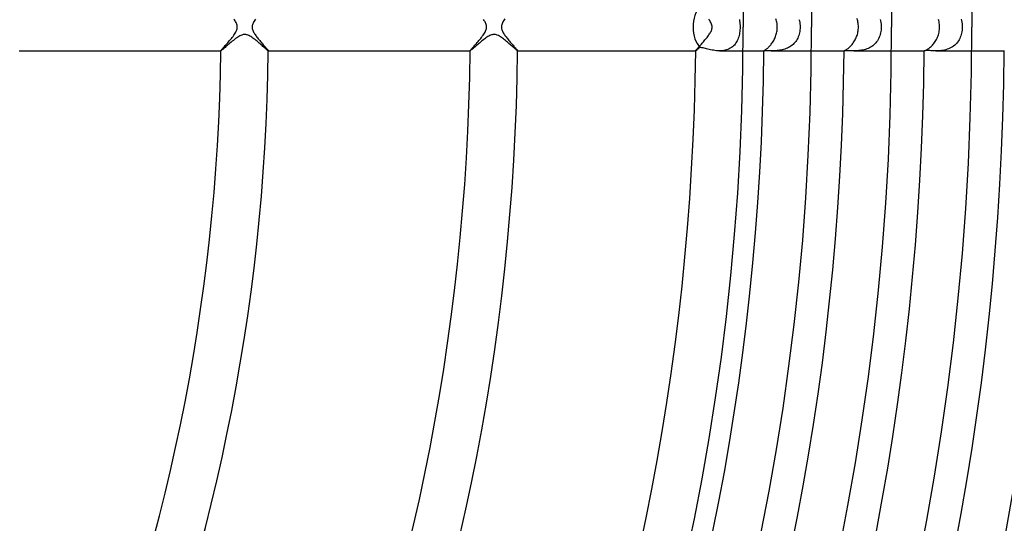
# Model space of a CAD drawing. Header units: millimetres. Extents: x -385 to 385, y -385 to 385.
# Tile 76 of 113: x 149 to 232, y -42 to 1. Entities that reach past the tile are written whole.
import ezdxf

# ---------------------------------------------------------------- set-up
doc = ezdxf.new("R2010")
doc.units = ezdxf.units.MM
doc.layers.add('HIDDEN', color=7, linetype='Continuous')
doc.layers.add('THICK', color=7, linetype='Continuous')

msp = doc.modelspace()

# ---------------------------------------------------------------- linework, layer by layer
at = {"layer": 'HIDDEN'}
for p, q in [((209.669, 0.636), (209.692, 0.515)), ((209.692, 0.515), (209.709, 0.39)), ((209.709, 0.39), (209.722, 0.262)), ((209.722, 0.262), (209.73, 0.131)), ((209.73, 0.131), (209.733, 0)), ((209.733, 0), (209.73, -0.123)), ((214.693, 0.648), (214.727, 0.522)), ((214.727, 0.522), (214.753, 0.394)), ((214.753, 0.394), (214.772, 0.264)), ((214.772, 0.264), (214.783, 0.132)), ((214.783, 0.132), (214.787, 0)), ((214.787, 0), (214.784, -0.121)), ((221.529, 0.641), (221.561, 0.516)), ((221.561, 0.516), (221.586, 0.389)), ((221.586, 0.389), (221.604, 0.26)), ((221.604, 0.26), (221.615, 0.13)), ((221.615, 0.13), (221.618, 0)), ((221.618, 0), (221.615, -0.125)), ((228.349, 0.679), (228.384, 0.548)), ((228.384, 0.548), (228.412, 0.414)), ((228.412, 0.414), (228.432, 0.277)), ((228.432, 0.277), (228.443, 0.139)), ((228.443, 0.139), (228.447, 0)), ((228.447, 0), (228.444, -0.131)), ((167.51, -0.785), (167.42, -0.841)), ((167.598, -0.736), (167.51, -0.785)), ((167.677, -0.699), (167.598, -0.736)), ((167.747, -0.671), (167.677, -0.699)), ((167.809, -0.651), (167.747, -0.671)), ((167.865, -0.638), (167.809, -0.651)), ((167.92, -0.629), (167.865, -0.638)), ((167.975, -0.625), (167.92, -0.629)), ((168.03, -0.625), (167.975, -0.625)), ((168.086, -0.63), (168.03, -0.625)), ((168.145, -0.64), (168.086, -0.63)), ((168.208, -0.657), (168.145, -0.64)), ((168.278, -0.681), (168.208, -0.657)), ((168.354, -0.714), (168.278, -0.681)), ((168.436, -0.756), (168.354, -0.714)), ((168.52, -0.805), (168.436, -0.756)), ((168.606, -0.861), (168.52, -0.805)), ((188.48, -0.803), (188.396, -0.857)), ((188.561, -0.756), (188.48, -0.803)), ((188.638, -0.717), (188.561, -0.756)), ((188.711, -0.685), (188.638, -0.717)), ((188.781, -0.66), (188.711, -0.685)), ((188.848, -0.641), (188.781, -0.66)), ((188.916, -0.63), (188.848, -0.641)), ((188.985, -0.625), (188.916, -0.63)), ((189.054, -0.627), (188.985, -0.625)), ((189.125, -0.637), (189.054, -0.627)), ((189.201, -0.655), (189.125, -0.637)), ((189.281, -0.682), (189.201, -0.655)), ((189.366, -0.72), (189.281, -0.682)), ((189.452, -0.765), (189.366, -0.72)), ((189.538, -0.816), (189.452, -0.765)), ((189.625, -0.873), (189.538, -0.816)), ((209.65, -0.72), (209.619, -0.833)), ((209.676, -0.605), (209.65, -0.72)), ((209.696, -0.487), (209.676, -0.605)), ((209.712, -0.366), (209.696, -0.487)), ((209.724, -0.245), (209.712, -0.366)), ((209.73, -0.123), (209.724, -0.245)), ((214.634, -0.816), (214.588, -0.922)), ((214.674, -0.708), (214.634, -0.816)), ((214.708, -0.595), (214.674, -0.708)), ((214.736, -0.48), (214.708, -0.595)), ((214.759, -0.361), (214.736, -0.48)), ((214.774, -0.241), (214.759, -0.361)), ((214.784, -0.121), (214.774, -0.241)), ((221.501, -0.729), (221.46, -0.839)), ((221.536, -0.614), (221.501, -0.729)), ((221.566, -0.496), (221.536, -0.614)), ((221.588, -0.375), (221.566, -0.496)), ((221.605, -0.25), (221.588, -0.375)), ((221.615, -0.125), (221.605, -0.25)), ((228.327, -0.746), (228.286, -0.858)), ((228.363, -0.63), (228.327, -0.746)), ((228.393, -0.51), (228.363, -0.63)), ((228.416, -0.387), (228.393, -0.51)), ((228.433, -0.26), (228.416, -0.387)), ((228.444, -0.131), (228.433, -0.26)), ((166.417, -1.648), (166.341, -1.714)), ((166.498, -1.578), (166.417, -1.648)), ((166.582, -1.504), (166.498, -1.578)), ((166.67, -1.429), (166.582, -1.504)), ((166.76, -1.352), (166.67, -1.429)), ((166.853, -1.274), (166.76, -1.352)), ((166.947, -1.196), (166.853, -1.274)), ((167.042, -1.119), (166.947, -1.196)), ((167.138, -1.043), (167.042, -1.119)), ((167.233, -0.971), (167.138, -1.043)), ((167.327, -0.903), (167.233, -0.971)), ((167.42, -0.841), (167.327, -0.903)), ((168.693, -0.921), (168.606, -0.861)), ((168.78, -0.986), (168.693, -0.921)), ((168.868, -1.053), (168.78, -0.986)), ((168.956, -1.124), (168.868, -1.053)), ((169.044, -1.195), (168.956, -1.124)), ((169.131, -1.268), (169.044, -1.195)), ((169.217, -1.342), (169.131, -1.268)), ((169.301, -1.414), (169.217, -1.342)), ((169.383, -1.486), (169.301, -1.414)), ((169.463, -1.556), (169.383, -1.486)), ((169.539, -1.624), (169.463, -1.556)), ((169.612, -1.688), (169.539, -1.624)), ((187.446, -1.623), (187.374, -1.686)), ((187.523, -1.557), (187.446, -1.623)), ((187.602, -1.488), (187.523, -1.557)), ((187.685, -1.416), (187.602, -1.488)), ((187.771, -1.343), (187.685, -1.416)), ((187.859, -1.269), (187.771, -1.343)), ((187.95, -1.194), (187.859, -1.269)), ((188.041, -1.12), (187.95, -1.194)), ((188.132, -1.049), (188.041, -1.12)), ((188.221, -0.98), (188.132, -1.049)), ((188.31, -0.916), (188.221, -0.98)), ((188.396, -0.857), (188.31, -0.916)), ((189.711, -0.934), (189.625, -0.873)), ((189.797, -0.998), (189.711, -0.934)), ((189.884, -1.065), (189.797, -0.998)), ((189.972, -1.135), (189.884, -1.065)), ((190.059, -1.207), (189.972, -1.135)), ((190.146, -1.281), (190.059, -1.207)), ((190.232, -1.354), (190.146, -1.281)), ((190.317, -1.428), (190.232, -1.354)), ((190.4, -1.5), (190.317, -1.428)), ((190.479, -1.57), (190.4, -1.5)), ((190.555, -1.637), (190.479, -1.57)), ((190.626, -1.7), (190.555, -1.637)), ((209.176, -1.587), (209.093, -1.659)), ((209.252, -1.51), (209.176, -1.587)), ((209.322, -1.427), (209.252, -1.51)), ((209.386, -1.339), (209.322, -1.427)), ((209.444, -1.246), (209.386, -1.339)), ((209.496, -1.149), (209.444, -1.246)), ((209.543, -1.047), (209.496, -1.149)), ((209.584, -0.942), (209.543, -1.047)), ((209.619, -0.833), (209.584, -0.942)), ((214.018, -1.604), (213.923, -1.666)), ((214.109, -1.535), (214.018, -1.604)), ((214.194, -1.461), (214.109, -1.535)), ((214.274, -1.383), (214.194, -1.461)), ((214.348, -1.3), (214.274, -1.383)), ((214.416, -1.212), (214.348, -1.3)), ((214.479, -1.119), (214.416, -1.212)), ((214.536, -1.022), (214.479, -1.119)), ((214.588, -0.922), (214.536, -1.022)), ((220.825, -1.634), (220.727, -1.696)), ((220.918, -1.566), (220.825, -1.634)), ((221.007, -1.492), (220.918, -1.566)), ((221.09, -1.413), (221.007, -1.492)), ((221.166, -1.328), (221.09, -1.413)), ((221.237, -1.239), (221.166, -1.328)), ((221.302, -1.146), (221.237, -1.239)), ((221.36, -1.048), (221.302, -1.146)), ((221.413, -0.946), (221.36, -1.048)), ((221.46, -0.839), (221.413, -0.946)), ((227.722, -1.6), (227.623, -1.668)), ((227.814, -1.525), (227.722, -1.6)), ((227.901, -1.444), (227.814, -1.525)), ((227.982, -1.358), (227.901, -1.444)), ((228.056, -1.267), (227.982, -1.358)), ((228.123, -1.171), (228.056, -1.267)), ((228.184, -1.071), (228.123, -1.171)), ((228.238, -0.966), (228.184, -1.071)), ((228.286, -0.858), (228.238, -0.966)), ((165.988, -1.998), (165.988, -1.997)), ((165.988, -1.999), (165.988, -1.998)), ((165.989, -1.999), (165.988, -1.999)), ((165.988, -2), (165.99, -2)), ((165.989, -2), (165.989, -1.999)), ((165.99, -2), (165.989, -2)), ((166.003, -1.995), (165.99, -2)), ((165.99, -2), (165.99, -2)), ((166.025, -1.98), (166.003, -1.995)), ((166.057, -1.955), (166.025, -1.98)), ((166.099, -1.922), (166.057, -1.955)), ((166.149, -1.88), (166.099, -1.922)), ((166.206, -1.831), (166.149, -1.88)), ((166.271, -1.775), (166.206, -1.831)), ((166.341, -1.714), (166.271, -1.775)), ((169.679, -1.748), (169.612, -1.688)), ((169.741, -1.802), (169.679, -1.748)), ((169.798, -1.852), (169.741, -1.802)), ((169.848, -1.895), (169.798, -1.852)), ((169.891, -1.932), (169.848, -1.895)), ((169.927, -1.961), (169.891, -1.932)), ((169.955, -1.983), (169.927, -1.961)), ((169.975, -1.996), (169.955, -1.983)), ((169.986, -2), (169.975, -1.996)), ((169.987, -2), (169.986, -2)), ((169.986, -2), (169.986, -2)), ((169.986, -2), (169.988, -2)), ((169.988, -1.999), (169.987, -2)), ((169.988, -1.997), (169.988, -1.998)), ((169.988, -1.998), (169.988, -1.999)), ((169.988, -1.999), (169.988, -1.999)), ((186.989, -1.998), (186.989, -1.997)), ((186.99, -1.999), (186.989, -1.998)), ((186.989, -2), (186.992, -2)), ((186.99, -2), (186.99, -1.999)), ((186.99, -1.999), (186.99, -1.999)), ((186.991, -2), (186.99, -2)), ((186.992, -2), (186.991, -2)), ((187.003, -1.995), (186.992, -2)), ((187.024, -1.982), (187.003, -1.995)), ((187.053, -1.96), (187.024, -1.982)), ((187.09, -1.93), (187.053, -1.96)), ((187.135, -1.893), (187.09, -1.93)), ((187.186, -1.849), (187.135, -1.893)), ((187.244, -1.8), (187.186, -1.849)), ((187.307, -1.745), (187.244, -1.8)), ((187.374, -1.686), (187.307, -1.745)), ((190.692, -1.758), (190.626, -1.7)), ((190.753, -1.812), (190.692, -1.758)), ((190.808, -1.86), (190.753, -1.812)), ((190.856, -1.901), (190.808, -1.86)), ((190.897, -1.936), (190.856, -1.901)), ((190.931, -1.964), (190.897, -1.936)), ((190.958, -1.984), (190.931, -1.964)), ((190.977, -1.996), (190.958, -1.984)), ((190.987, -2), (190.977, -1.996)), ((190.987, -2), (190.99, -2)), ((190.988, -2), (190.987, -2)), ((190.989, -1.999), (190.988, -2)), ((190.988, -2), (190.988, -2)), ((190.99, -1.997), (190.989, -1.998)), ((190.989, -1.998), (190.989, -1.999)), ((190.989, -1.999), (190.989, -1.999)), ((205.99, -1.998), (205.99, -1.997)), ((205.991, -1.999), (205.99, -1.998)), ((205.99, -2), (205.993, -2)), ((205.991, -2), (205.991, -1.999)), ((205.991, -1.999), (205.991, -1.999)), ((205.992, -2), (205.991, -2)), ((205.993, -2), (205.992, -2)), ((205.999, -1.998), (205.993, -2)), ((206.008, -1.993), (205.999, -1.998)), ((206.02, -1.985), (206.008, -1.993)), ((206.036, -1.974), (206.02, -1.985)), ((206.055, -1.959), (206.036, -1.974)), ((206.077, -1.942), (206.055, -1.959)), ((206.102, -1.921), (206.077, -1.942)), ((206.129, -1.898), (206.102, -1.921)), ((206.159, -1.873), (206.129, -1.898)), ((206.192, -1.845), (206.159, -1.873)), ((206.227, -1.815), (206.192, -1.845)), ((206.264, -1.782), (206.227, -1.815)), ((206.304, -1.748), (206.264, -1.782)), ((206.345, -1.712), (206.304, -1.748)), ((206.429, -1.723), (206.345, -1.712)), ((206.518, -1.74), (206.429, -1.723)), ((206.612, -1.76), (206.518, -1.74)), ((206.71, -1.783), (206.612, -1.76)), ((206.811, -1.807), (206.71, -1.783)), ((206.916, -1.833), (206.811, -1.807)), ((207.024, -1.86), (206.916, -1.833)), ((207.136, -1.886), (207.024, -1.86)), ((207.252, -1.912), (207.136, -1.886)), ((207.371, -1.935), (207.252, -1.912)), ((207.492, -1.957), (207.371, -1.935)), ((207.617, -1.974), (207.492, -1.957)), ((207.742, -1.988), (207.617, -1.974)), ((207.869, -1.997), (207.742, -1.988)), ((207.997, -2), (207.869, -1.997)), ((208.121, -1.997), (207.997, -2)), ((208, -2), (209.991, -2)), ((208.243, -1.988), (208.121, -1.997)), ((208.362, -1.972), (208.243, -1.988)), ((208.479, -1.949), (208.362, -1.972)), ((208.594, -1.918), (208.479, -1.949)), ((208.705, -1.88), (208.594, -1.918)), ((208.81, -1.835), (208.705, -1.88)), ((208.91, -1.783), (208.81, -1.835)), ((209.004, -1.725), (208.91, -1.783)), ((209.093, -1.659), (209.004, -1.725)), ((211.742, -1.996), (211.741, -1.994)), ((211.741, -2), (211.778, -2)), ((211.745, -1.998), (211.742, -1.996)), ((211.75, -1.999), (211.745, -1.998)), ((211.757, -2), (211.75, -1.999)), ((211.766, -2), (211.757, -2)), ((211.778, -2), (211.766, -2)), ((211.807, -2), (211.778, -2)), ((211.846, -1.999), (211.807, -2)), ((211.895, -1.998), (211.846, -1.999)), ((211.952, -1.998), (211.895, -1.998)), ((212.019, -1.998), (211.952, -1.998)), ((212.094, -1.999), (212.019, -1.998)), ((212.176, -1.999), (212.094, -1.999)), ((212.266, -2), (212.176, -1.999)), ((212.362, -2), (212.266, -2)), ((212.455, -2), (212.362, -2)), ((212.362, -2), (215.741, -2)), ((212.55, -1.998), (212.455, -2)), ((212.65, -1.995), (212.55, -1.998)), ((212.752, -1.99), (212.65, -1.995)), ((212.856, -1.982), (212.752, -1.99)), ((212.963, -1.971), (212.856, -1.982)), ((213.071, -1.957), (212.963, -1.971)), ((213.18, -1.939), (213.071, -1.957)), ((213.29, -1.916), (213.18, -1.939)), ((213.399, -1.889), (213.29, -1.916)), ((213.509, -1.855), (213.399, -1.889)), ((213.617, -1.817), (213.509, -1.855)), ((213.722, -1.772), (213.617, -1.817)), ((213.824, -1.722), (213.722, -1.772)), ((213.923, -1.666), (213.824, -1.722)), ((218.491, -2), (218.491, -1.999)), ((218.492, -2), (218.491, -2)), ((218.491, -2), (218.491, -2)), ((218.491, -2), (218.495, -2)), ((218.493, -2), (218.492, -2)), ((218.495, -2), (218.493, -2)), ((218.493, -2), (218.493, -2)), ((218.507, -1.999), (218.495, -2)), ((218.53, -1.998), (218.507, -1.999)), ((218.562, -1.995), (218.53, -1.998)), ((218.602, -1.994), (218.562, -1.995)), ((218.652, -1.992), (218.602, -1.994)), ((218.711, -1.991), (218.652, -1.992)), ((218.778, -1.991), (218.711, -1.991)), ((218.853, -1.992), (218.778, -1.991)), ((218.935, -1.994), (218.853, -1.992)), ((219.023, -1.996), (218.935, -1.994)), ((219.116, -1.998), (219.023, -1.996)), ((219.214, -1.999), (219.116, -1.998)), ((219.315, -2), (219.214, -1.999)), ((219.314, -2), (222.491, -2)), ((219.415, -1.999), (219.315, -2)), ((219.518, -1.997), (219.415, -1.999)), ((219.624, -1.992), (219.518, -1.997)), ((219.733, -1.984), (219.624, -1.992)), ((219.844, -1.972), (219.733, -1.984)), ((219.956, -1.957), (219.844, -1.972)), ((220.07, -1.937), (219.956, -1.957)), ((220.184, -1.911), (220.07, -1.937)), ((220.296, -1.88), (220.184, -1.911)), ((220.408, -1.843), (220.296, -1.88)), ((220.518, -1.8), (220.408, -1.843)), ((220.624, -1.751), (220.518, -1.8)), ((220.727, -1.696), (220.624, -1.751)), ((225.245, -1.998), (225.241, -2)), ((225.241, -2), (225.241, -2)), ((225.241, -2), (225.241, -2)), ((225.241, -2), (225.242, -2)), ((225.242, -2), (225.242, -2)), ((225.242, -2), (225.242, -2)), ((225.242, -2), (225.243, -2)), ((225.257, -1.995), (225.245, -1.998)), ((225.277, -1.991), (225.257, -1.995)), ((225.305, -1.988), (225.277, -1.991)), ((225.341, -1.984), (225.305, -1.988)), ((225.386, -1.981), (225.341, -1.984)), ((225.441, -1.98), (225.386, -1.981)), ((225.503, -1.98), (225.441, -1.98)), ((225.572, -1.981), (225.503, -1.98)), ((225.649, -1.983), (225.572, -1.981)), ((225.732, -1.986), (225.649, -1.983)), ((225.822, -1.989), (225.732, -1.986)), ((225.918, -1.993), (225.822, -1.989)), ((226.019, -1.996), (225.918, -1.993)), ((226.125, -1.999), (226.019, -1.996)), ((226.235, -2), (226.125, -1.999)), ((226.347, -1.999), (226.235, -2)), ((226.235, -2), (229.241, -2)), ((226.462, -1.995), (226.347, -1.999)), ((226.58, -1.987), (226.462, -1.995)), ((226.7, -1.975), (226.58, -1.987)), ((226.82, -1.959), (226.7, -1.975)), ((226.941, -1.937), (226.82, -1.959)), ((227.062, -1.908), (226.941, -1.937)), ((227.18, -1.874), (227.062, -1.908)), ((227.297, -1.833), (227.18, -1.874)), ((227.41, -1.785), (227.297, -1.833)), ((227.519, -1.729), (227.41, -1.785)), ((227.623, -1.668), (227.519, -1.729))]:
    msp.add_line(p, q, dxfattribs=at)
for start_param, end_param in [(-2.598329, -1.570796), (-1.570796, -0.543263)]:
    msp.add_ellipse((206.957, 0), major_axis=(0, -2), ratio=0.591904, start_param=start_param, end_param=end_param, dxfattribs=at)
at = {"layer": 'THICK'}
for p, q in [((209.985, 2.547), (210, 0)), ((215.734, 2.617), (215.75, 0)), ((222.484, 2.699), (222.5, 0)), ((229.233, 2.781), (229.25, 0)), ((167.143, 0.601), (167.095, 0.67)), ((167.187, 0.533), (167.143, 0.601)), ((167.229, 0.463), (167.187, 0.533)), ((167.268, 0.391), (167.229, 0.463)), ((167.303, 0.316), (167.268, 0.391)), ((167.333, 0.24), (167.303, 0.316)), ((167.356, 0.162), (167.333, 0.24)), ((167.37, 0.082), (167.356, 0.162)), ((167.376, 0), (167.37, 0.082)), ((167.373, -0.053), (167.376, 0)), ((168.627, 0.062), (168.624, 0)), ((168.624, 0), (168.627, -0.063)), ((168.636, 0.125), (168.627, 0.062)), ((168.652, 0.192), (168.636, 0.125)), ((168.675, 0.263), (168.652, 0.192)), ((168.707, 0.34), (168.675, 0.263)), ((168.747, 0.421), (168.707, 0.34)), ((168.794, 0.505), (168.747, 0.421)), ((168.847, 0.59), (168.794, 0.505)), ((168.905, 0.676), (168.847, 0.59)), ((188.164, 0.569), (188.119, 0.637)), ((188.207, 0.5), (188.164, 0.569)), ((188.247, 0.43), (188.207, 0.5)), ((188.283, 0.36), (188.247, 0.43)), ((188.315, 0.289), (188.283, 0.36)), ((188.34, 0.218), (188.315, 0.289)), ((188.359, 0.146), (188.34, 0.218)), ((188.371, 0.074), (188.359, 0.146)), ((188.376, 0), (188.371, 0.074)), ((188.372, -0.064), (188.376, 0)), ((189.628, 0.067), (189.624, 0)), ((189.624, 0), (189.628, -0.072)), ((189.638, 0.133), (189.628, 0.067)), ((189.655, 0.203), (189.638, 0.133)), ((189.68, 0.277), (189.655, 0.203)), ((189.715, 0.358), (189.68, 0.277)), ((189.758, 0.441), (189.715, 0.358)), ((189.807, 0.527), (189.758, 0.441)), ((189.863, 0.613), (189.807, 0.527)), ((189.924, 0.701), (189.863, 0.613)), ((207.135, 0.613), (207.088, 0.681)), ((207.18, 0.545), (207.135, 0.613)), ((207.223, 0.473), (207.18, 0.545)), ((207.264, 0.399), (207.223, 0.473)), ((207.301, 0.322), (207.264, 0.399)), ((207.332, 0.244), (207.301, 0.322)), ((207.355, 0.165), (207.332, 0.244)), ((207.37, 0.083), (207.355, 0.165)), ((207.376, 0), (207.37, 0.083)), ((207.371, -0.074), (207.376, 0)), ((212.781, 0.604), (212.753, 0.697)), ((212.806, 0.508), (212.781, 0.604)), ((212.826, 0.41), (212.806, 0.508)), ((212.843, 0.31), (212.826, 0.41)), ((212.855, 0.208), (212.843, 0.31)), ((212.862, 0.105), (212.855, 0.208)), ((212.864, 0), (212.862, 0.105)), ((212.862, -0.101), (212.864, 0)), ((219.611, 0.622), (219.581, 0.718)), ((219.638, 0.524), (219.611, 0.622)), ((219.66, 0.423), (219.638, 0.524)), ((219.678, 0.32), (219.66, 0.423)), ((219.691, 0.215), (219.678, 0.32)), ((219.699, 0.109), (219.691, 0.215)), ((219.702, 0), (219.699, 0.109)), ((219.699, -0.104), (219.702, 0)), ((226.47, 0.549), (226.44, 0.651)), ((226.495, 0.443), (226.47, 0.549)), ((226.515, 0.336), (226.495, 0.443)), ((226.529, 0.226), (226.515, 0.336)), ((226.538, 0.114), (226.529, 0.226)), ((226.542, 0), (226.538, 0.114)), ((226.539, -0.109), (226.542, 0)), ((166.945, -0.871), (167.014, -0.781)), ((167.014, -0.781), (167.08, -0.693)), ((167.08, -0.693), (167.14, -0.605)), ((167.14, -0.605), (167.195, -0.52)), ((167.195, -0.52), (167.244, -0.437)), ((167.244, -0.437), (167.285, -0.357)), ((167.285, -0.357), (167.316, -0.285)), ((167.316, -0.285), (167.34, -0.219)), ((167.34, -0.219), (167.356, -0.16)), ((167.356, -0.16), (167.367, -0.106)), ((167.367, -0.106), (167.373, -0.053)), ((168.627, -0.063), (168.637, -0.127)), ((168.637, -0.127), (168.652, -0.193)), ((168.652, -0.193), (168.675, -0.264)), ((168.675, -0.264), (168.706, -0.34)), ((168.706, -0.34), (168.744, -0.415)), ((168.744, -0.415), (168.785, -0.489)), ((168.785, -0.489), (168.829, -0.561)), ((168.829, -0.561), (168.874, -0.63)), ((168.874, -0.63), (168.923, -0.7)), ((168.923, -0.7), (168.974, -0.77)), ((168.974, -0.77), (169.029, -0.842)), ((187.949, -0.866), (188.018, -0.777)), ((188.018, -0.777), (188.083, -0.688)), ((188.083, -0.688), (188.144, -0.6)), ((188.144, -0.6), (188.199, -0.513)), ((188.199, -0.513), (188.248, -0.428)), ((188.248, -0.428), (188.29, -0.345)), ((188.29, -0.345), (188.323, -0.267)), ((188.323, -0.267), (188.347, -0.195)), ((188.347, -0.195), (188.363, -0.128)), ((188.363, -0.128), (188.372, -0.064)), ((189.628, -0.072), (189.64, -0.143)), ((189.64, -0.143), (189.658, -0.213)), ((189.658, -0.213), (189.682, -0.283)), ((189.682, -0.283), (189.712, -0.352)), ((189.712, -0.352), (189.747, -0.422)), ((189.747, -0.422), (189.786, -0.491)), ((189.786, -0.491), (189.828, -0.559)), ((189.828, -0.559), (189.873, -0.628)), ((189.873, -0.628), (189.92, -0.695)), ((189.92, -0.695), (189.969, -0.763)), ((189.969, -0.763), (190.021, -0.833)), ((206.949, -0.867), (207.006, -0.793)), ((207.006, -0.793), (207.061, -0.719)), ((207.061, -0.719), (207.113, -0.646)), ((207.113, -0.646), (207.162, -0.573)), ((207.162, -0.573), (207.207, -0.501)), ((207.207, -0.501), (207.248, -0.43)), ((207.248, -0.43), (207.284, -0.359)), ((207.284, -0.359), (207.314, -0.29)), ((207.314, -0.29), (207.339, -0.22)), ((207.339, -0.22), (207.359, -0.148)), ((207.359, -0.148), (207.371, -0.074)), ((212.688, -0.876), (212.723, -0.785)), ((212.723, -0.785), (212.755, -0.691)), ((212.755, -0.691), (212.784, -0.596)), ((212.784, -0.596), (212.808, -0.499)), ((212.808, -0.499), (212.828, -0.401)), ((212.828, -0.401), (212.844, -0.302)), ((212.844, -0.302), (212.855, -0.202)), ((212.855, -0.202), (212.862, -0.101)), ((219.511, -0.898), (219.549, -0.805)), ((219.549, -0.805), (219.584, -0.709)), ((219.584, -0.709), (219.614, -0.612)), ((219.614, -0.612), (219.641, -0.513)), ((219.641, -0.513), (219.663, -0.412)), ((219.663, -0.412), (219.68, -0.31)), ((219.68, -0.31), (219.692, -0.207)), ((219.692, -0.207), (219.699, -0.104)), ((226.37, -0.842), (226.409, -0.743)), ((226.409, -0.743), (226.443, -0.641)), ((226.443, -0.641), (226.473, -0.537)), ((226.473, -0.537), (226.497, -0.432)), ((226.497, -0.432), (226.516, -0.325)), ((226.516, -0.325), (226.53, -0.217)), ((226.53, -0.217), (226.539, -0.109)), ((166.239, -1.694), (166.298, -1.627)), ((166.298, -1.627), (166.362, -1.555)), ((166.362, -1.555), (166.429, -1.479)), ((166.429, -1.479), (166.499, -1.4)), ((166.499, -1.4), (166.572, -1.316)), ((166.572, -1.316), (166.647, -1.23)), ((166.647, -1.23), (166.723, -1.141)), ((166.723, -1.141), (166.799, -1.051)), ((166.799, -1.051), (166.873, -0.961)), ((166.873, -0.961), (166.945, -0.871)), ((169.029, -0.842), (169.085, -0.915)), ((169.085, -0.915), (169.144, -0.989)), ((169.144, -0.989), (169.204, -1.062)), ((169.204, -1.062), (169.265, -1.136)), ((169.265, -1.136), (169.326, -1.209)), ((169.326, -1.209), (169.388, -1.282)), ((169.388, -1.282), (169.448, -1.352)), ((169.448, -1.352), (169.507, -1.421)), ((169.507, -1.421), (169.565, -1.487)), ((169.565, -1.487), (169.619, -1.55)), ((169.619, -1.55), (169.672, -1.611)), ((169.672, -1.611), (169.722, -1.668)), ((187.262, -1.668), (187.32, -1.603)), ((187.32, -1.603), (187.381, -1.534)), ((187.381, -1.534), (187.446, -1.461)), ((187.446, -1.461), (187.514, -1.384)), ((187.514, -1.384), (187.584, -1.303)), ((187.584, -1.303), (187.656, -1.22)), ((187.656, -1.22), (187.73, -1.134)), ((187.73, -1.134), (187.804, -1.045)), ((187.804, -1.045), (187.878, -0.956)), ((187.878, -0.956), (187.949, -0.866)), ((190.021, -0.833), (190.076, -0.903)), ((190.076, -0.903), (190.132, -0.974)), ((190.132, -0.974), (190.19, -1.046)), ((190.19, -1.046), (190.25, -1.117)), ((190.25, -1.117), (190.31, -1.189)), ((190.31, -1.189), (190.37, -1.26)), ((190.37, -1.26), (190.43, -1.331)), ((190.43, -1.331), (190.49, -1.4)), ((190.49, -1.4), (190.548, -1.467)), ((190.548, -1.467), (190.604, -1.532)), ((190.604, -1.532), (190.658, -1.594)), ((190.658, -1.594), (190.709, -1.652)), ((190.709, -1.652), (190.757, -1.708)), ((206.257, -1.675), (206.307, -1.619)), ((206.307, -1.619), (206.359, -1.56)), ((206.359, -1.56), (206.414, -1.498)), ((206.414, -1.498), (206.471, -1.434)), ((206.471, -1.434), (206.529, -1.368)), ((206.529, -1.368), (206.588, -1.3)), ((206.588, -1.3), (206.648, -1.23)), ((206.648, -1.23), (206.709, -1.159)), ((206.709, -1.159), (206.77, -1.087)), ((206.77, -1.087), (206.83, -1.014)), ((206.83, -1.014), (206.89, -0.94)), ((206.89, -0.94), (206.949, -0.867)), ((212.155, -1.671), (212.206, -1.618)), ((212.206, -1.618), (212.258, -1.561)), ((212.258, -1.561), (212.311, -1.499)), ((212.311, -1.499), (212.364, -1.434)), ((212.364, -1.434), (212.416, -1.364)), ((212.416, -1.364), (212.466, -1.291)), ((212.466, -1.291), (212.515, -1.214)), ((212.515, -1.214), (212.562, -1.134)), ((212.562, -1.134), (212.607, -1.051)), ((212.607, -1.051), (212.649, -0.964)), ((212.649, -0.964), (212.688, -0.876)), ((218.937, -1.702), (218.992, -1.649)), ((218.992, -1.649), (219.049, -1.592)), ((219.049, -1.592), (219.105, -1.531)), ((219.105, -1.531), (219.162, -1.465)), ((219.162, -1.465), (219.218, -1.394)), ((219.218, -1.394), (219.272, -1.32)), ((219.272, -1.32), (219.325, -1.242)), ((219.325, -1.242), (219.376, -1.161)), ((219.376, -1.161), (219.424, -1.076)), ((219.424, -1.076), (219.469, -0.989)), ((219.469, -0.989), (219.511, -0.898)), ((225.758, -1.698), (225.819, -1.642)), ((225.819, -1.642), (225.88, -1.581)), ((225.88, -1.581), (225.942, -1.516)), ((225.942, -1.516), (226.003, -1.446)), ((226.003, -1.446), (226.063, -1.371)), ((226.063, -1.371), (226.121, -1.292)), ((226.121, -1.292), (226.177, -1.209)), ((226.177, -1.209), (226.23, -1.122)), ((226.23, -1.122), (226.28, -1.032)), ((226.28, -1.032), (226.327, -0.938)), ((226.327, -0.938), (226.37, -0.842)), ((148.987, -2), (165.988, -2)), ((165.988, -1.997), (165.992, -1.987)), ((165.992, -1.987), (166.005, -1.967)), ((166.005, -1.967), (166.027, -1.94)), ((166.027, -1.94), (166.056, -1.904)), ((166.056, -1.904), (166.092, -1.861)), ((166.092, -1.861), (166.135, -1.811)), ((166.135, -1.811), (166.184, -1.755)), ((166.184, -1.755), (166.239, -1.694)), ((169.722, -1.668), (169.768, -1.722)), ((169.768, -1.722), (169.811, -1.772)), ((169.811, -1.772), (169.85, -1.818)), ((169.85, -1.818), (169.885, -1.859)), ((169.885, -1.859), (169.916, -1.896)), ((169.916, -1.896), (169.941, -1.927)), ((169.941, -1.927), (169.962, -1.954)), ((169.962, -1.954), (169.976, -1.974)), ((169.976, -1.974), (169.985, -1.989)), ((169.985, -1.989), (169.988, -1.997)), ((169.988, -2), (186.989, -2)), ((186.989, -1.997), (186.993, -1.988)), ((186.993, -1.988), (187.004, -1.971)), ((187.004, -1.971), (187.022, -1.947)), ((187.022, -1.947), (187.047, -1.916)), ((187.047, -1.916), (187.079, -1.878)), ((187.079, -1.878), (187.117, -1.834)), ((187.117, -1.834), (187.16, -1.784)), ((187.16, -1.784), (187.209, -1.729)), ((187.209, -1.729), (187.262, -1.668)), ((190.757, -1.708), (190.802, -1.76)), ((190.802, -1.76), (190.843, -1.808)), ((190.843, -1.808), (190.88, -1.851)), ((190.88, -1.851), (190.912, -1.89)), ((190.912, -1.89), (190.939, -1.923)), ((190.939, -1.923), (190.961, -1.951)), ((190.961, -1.951), (190.977, -1.973)), ((190.977, -1.973), (190.986, -1.988)), ((190.986, -1.988), (190.99, -1.997)), ((190.99, -2), (205.99, -2)), ((205.99, -1.997), (205.993, -1.989)), ((205.993, -1.989), (206.002, -1.975)), ((206.002, -1.975), (206.017, -1.954)), ((206.017, -1.954), (206.037, -1.929)), ((206.037, -1.929), (206.063, -1.898)), ((206.063, -1.898), (206.093, -1.862)), ((206.093, -1.862), (206.129, -1.821)), ((206.129, -1.821), (206.168, -1.776)), ((206.168, -1.776), (206.211, -1.727)), ((206.211, -1.727), (206.257, -1.675)), ((209.991, -2), (211.741, -2)), ((211.741, -1.994), (211.743, -1.99)), ((211.743, -1.99), (211.75, -1.984)), ((211.75, -1.984), (211.762, -1.976)), ((211.762, -1.976), (211.778, -1.966)), ((211.778, -1.966), (211.799, -1.952)), ((211.799, -1.952), (211.824, -1.936)), ((211.824, -1.936), (211.854, -1.917)), ((211.854, -1.917), (211.887, -1.894)), ((211.887, -1.894), (211.925, -1.868)), ((211.925, -1.868), (211.965, -1.837)), ((211.965, -1.837), (212.01, -1.802)), ((212.01, -1.802), (212.056, -1.762)), ((212.056, -1.762), (212.104, -1.719)), ((212.104, -1.719), (212.155, -1.671)), ((215.741, -2), (218.491, -2)), ((218.491, -1.999), (218.493, -1.997)), ((218.493, -1.997), (218.501, -1.993)), ((218.501, -1.993), (218.514, -1.988)), ((218.514, -1.988), (218.532, -1.98)), ((218.532, -1.98), (218.554, -1.969)), ((218.554, -1.969), (218.581, -1.955)), ((218.581, -1.955), (218.613, -1.938)), ((218.613, -1.938), (218.649, -1.917)), ((218.649, -1.917), (218.689, -1.893)), ((218.689, -1.893), (218.733, -1.864)), ((218.733, -1.864), (218.78, -1.83)), ((218.78, -1.83), (218.83, -1.792)), ((218.83, -1.792), (218.882, -1.75)), ((218.882, -1.75), (218.937, -1.702)), ((222.491, -2), (225.243, -2)), ((225.243, -2), (225.249, -1.999)), ((225.249, -1.999), (225.261, -1.997)), ((225.261, -1.997), (225.278, -1.992)), ((225.278, -1.992), (225.3, -1.985)), ((225.3, -1.985), (225.327, -1.975)), ((225.327, -1.975), (225.359, -1.962)), ((225.359, -1.962), (225.396, -1.945)), ((225.396, -1.945), (225.438, -1.924)), ((225.438, -1.924), (225.483, -1.898)), ((225.483, -1.898), (225.533, -1.868)), ((225.533, -1.868), (225.586, -1.833)), ((225.586, -1.833), (225.641, -1.793)), ((225.641, -1.793), (225.698, -1.748)), ((225.698, -1.748), (225.758, -1.698)), ((229.241, -2), (232.007, -2))]:
    msp.add_line(p, q, dxfattribs=at)
for radius, start, end in [(330.5, 179.99998, 0), (323.75, 179.99998, 0), (317, 179.99998, 0), (310.25, 179.99998, 0), (303.5, 179.99998, 0), (296.75, 179.99998, 0), (290, 179.99998, 0), (283.25, 179.99998, 0), (276.5, 179.99998, 0), (269.75, 179.99998, 0), (263, 179.99998, 0), (256.25, 179.99998, 0), (249.5, 179.99998, 0), (242.75, 179.99998, 0), (236, 179.99998, 0), (229.25, 179.99998, 0), (222.5, 179.99998, 0), (215.75, 179.99998, 0), (210, 179.99998, 0), (166, 315.68945, 359.31056), (170, 315.67323, 359.32677), (187, 315.61204, 359.38797), (191, 315.59921, 359.4008), (206, 315.55561, 359.4444), (211.75, 315.53962, 359.46039), (218.5, 315.52427, 359.47574), (225.25, 315.50862, 359.49139), (232, 315.49396, 359.50605), (238.75, 315.47998, 359.52003), (245.5, 315.4668, 359.53321), (252.25, 315.45431, 359.5457), (259, 315.44245, 359.55756), (265.75, 315.43122, 359.56879), (272.5, 315.4205, 359.57945), (279.25, 315.41036, 359.58965), (286, 315.40068, 359.59933), (292.75, 315.39145, 359.60856), (299.5, 315.38263, 359.61738), (306.25, 315.37421, 359.6258), (313, 315.36613, 359.63388), (319.75, 315.35839, 359.64161)]:
    msp.add_arc((0, 0), radius, start, end, dxfattribs=at)

doc.saveas('drawing.dxf')
